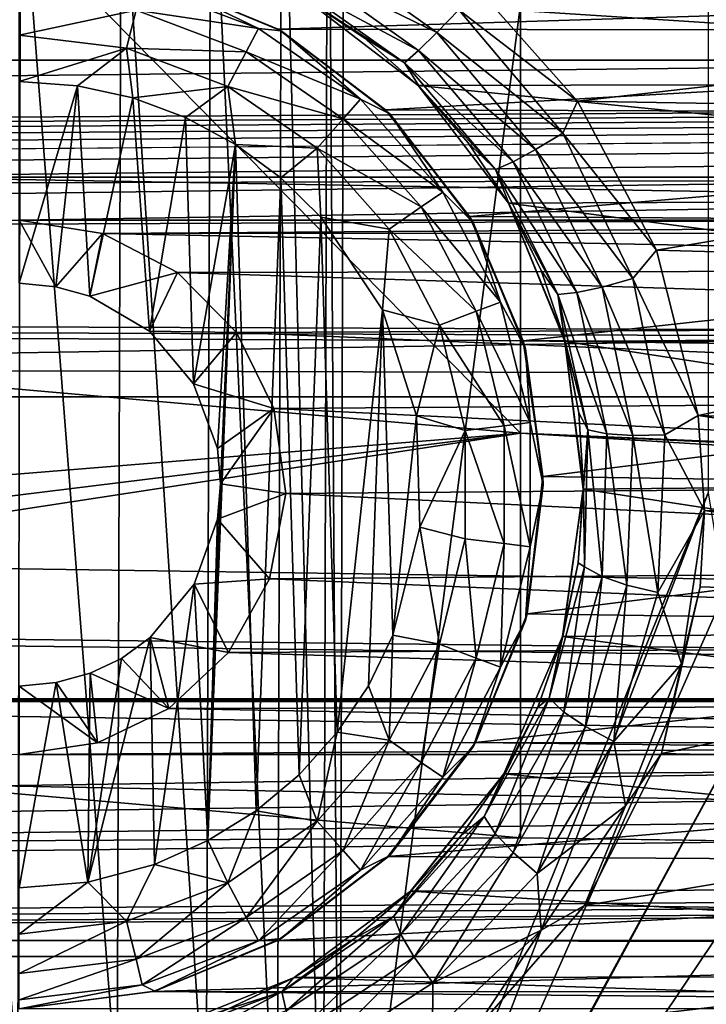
# Model space of a CAD drawing. Header units: metres. Extents: x -95 to 103, y -12 to 12.
# Tile 235 of 256: x -39.2 to -37.5, y -3.67 to -1.23. Entities that reach past the tile are written whole.
import ezdxf

# ---------------------------------------------------------------- set-up
doc = ezdxf.new("R2010")
doc.units = ezdxf.units.M
doc.layers.add('solid_P74500', color=7, linetype='CONTINUOUS')
doc.layers.add('solid_P74500_01', color=7, linetype='CONTINUOUS')

msp = doc.modelspace()

# ---------------------------------------------------------------- linework, layer by layer
at = {"layer": 'solid_P74500'}
for points in [[(-21.509121, -2.955877, 0.5), (-37.956421, 3.255723, 0.5), (-37.956421, 2.251903, 0.5)], [(-22.5, -1.545012, 0.5), (-22.5, 1.545012, 0.5), (-37.956421, 3.255723, 0.5)], [(-22.454512, -1.91126, 0.5), (-22.5, -1.545012, 0.5), (-37.956421, 3.255723, 0.5)], [(-22.322382, -2.252624, 0.5), (-22.454512, -1.91126, 0.5), (-37.956421, 3.255723, 0.5)], [(-22.111977, -2.551388, 0.5), (-22.322382, -2.252624, 0.5), (-37.956421, 3.255723, 0.5)], [(-21.835627, -2.790458, 0.5), (-22.111977, -2.551388, 0.5), (-37.956421, 3.255723, 0.5)], [(-21.509121, -2.955877, 0.5), (-21.835627, -2.790458, 0.5), (-37.956421, 3.255723, 0.5)], [(-37.491016, -2.4, -1.8), (-38.405056, -4.65, -1.8), (-37.491016, 2.4, -1.8)], [(-38.393276, 0, -1.8), (-37.491016, 2.4, -1.8), (-38.405056, -4.65, -1.8)], [(-37.956421, 2.251903, 0.5), (-42.043579, 1.894323, 0.5), (-37.956421, -2.251903, 0.5)], [(-21.509121, -2.955877, 0.5), (-37.956421, 2.251903, 0.5), (-37.956421, -2.251903, 0.5)], [(-42.043579, 1.894323, 0.5), (-42.043579, -1.894323, 0.5), (-37.956421, -2.251903, 0.5)], [(-94.018356, -1.947775, 12.347315), (89.300003, 0, 12.5), (-94.018356, 0, 12.5)], [(-38.433968, -0.252288, -1.8), (-38.393276, 0, -1.8), (-38.405056, -4.65, -1.8)], [(-38.548466, -0.475095, -1.8), (-38.433968, -0.252288, -1.8), (-38.445496, -4.400194, -1.8)], [(-38.433968, -0.252288, -1.8), (-38.405056, -4.65, -1.8), (-38.445496, -4.400194, -1.8)], [(-90.699997, -1.617044, 10.880484), (-13, -1.617046, 10.880494), (-13, -0.3, 10.995909)], [(-90.699997, -1.617044, 10.880484), (-13, -0.3, 10.995909), (-90.699997, -0.3, 10.995909)], [(-38.724804, -0.651567, -1.8), (-38.548466, -0.475095, -1.8), (-38.560226, -4.178985, -1.8)], [(-38.548466, -0.475095, -1.8), (-38.445496, -4.400194, -1.8), (-38.560226, -4.178985, -1.8)], [(-15, -0.5, -8.68562), (-85.675003, -1.327031, -8.597901), (-14.325, -1.326951, -8.597916)], [(-15, -0.5, -8.68562), (-85, -0.5, -8.68562), (-85.675003, -1.327031, -8.597901)], [(-38.94714, -0.765777, -1.8), (-38.724804, -0.651567, -1.8), (-38.736332, -4.004628, -1.8)], [(-38.724804, -0.651567, -1.8), (-38.560226, -4.178985, -1.8), (-38.736332, -4.004628, -1.8)], [(-8.2, -2.162539, 9.147798), (-90.699997, -2.162539, 9.147798), (-90.699997, -0.726812, 9.37156)], [(-8.2, -2.162539, 9.147798), (-90.699997, -0.726812, 9.37156), (-8.2, -0.726812, 9.37156)], [(-39.446598, -0.767877, -1.8), (-39.196846, -0.806697, -1.8), (-39.20311, -3.855084, -1.8)], [(-39.196846, -0.806697, -1.8), (-38.94714, -0.765777, -1.8), (-38.957005, -3.893337, -1.8)], [(-38.94714, -0.765777, -1.8), (-38.736332, -4.004628, -1.8), (-38.957005, -3.893337, -1.8)], [(-39.196846, -0.806697, -1.8), (-38.957005, -3.893337, -1.8), (-39.20311, -3.855084, -1.8)], [(-38.472359, -1.037762, -12.412974), (-38.163731, -1.258632, -12.392963), (-38.504219, -1.092901, -12.352194)], [(-38.472359, -1.037762, -12.412974), (-38.109192, -1.202083, -12.432596), (-38.163731, -1.258632, -12.392963)], [(-38.504219, -1.092901, -12.352194), (-38.209248, -1.303278, -12.332264), (-38.528614, -1.132334, -12.267335)], [(-38.163731, -1.258632, -12.392963), (-38.209248, -1.303278, -12.332264), (-38.504219, -1.092901, -12.352194)], [(-38.909897, -1.203009, -12.912048), (-38.894333, -1.139861, -12.814588), (-38.60643, -1.249048, -12.814588)], [(-38.60643, -1.249048, -12.814588), (-38.894333, -1.139861, -12.814588), (-38.863537, -1.124296, -12.7)], [(-38.863537, -1.124296, -12.7), (-38.864166, -1.124405, -9.83594), (-38.557011, -1.250405, -9.820717)], [(-34.541023, -1.125822, -9.835777), (-38.557011, -1.250405, -9.820717), (-38.864166, -1.124405, -9.83594)], [(-38.863537, -1.124296, -12.7), (-38.557011, -1.250405, -9.820717), (-38.549999, -1.254167, -12.7)], [(-38.60643, -1.249048, -12.814588), (-38.863537, -1.124296, -12.7), (-38.549999, -1.254167, -12.7)], [(-34.541023, -1.125822, -9.835777), (-34.852089, -1.25561, -9.820053), (-38.557011, -1.250405, -9.820717)], [(-38.528614, -1.132334, -12.267335), (-38.244205, -1.33405, -12.247517), (-38.496391, -1.169656, -12.166054)], [(-38.209248, -1.303278, -12.332264), (-38.244205, -1.33405, -12.247517), (-38.528614, -1.132334, -12.267335)], [(-38.109192, -1.202083, -12.432596), (-38.085049, -1.123883, -12.449373), (-37.814667, -1.429255, -12.41802)], [(-35.339699, -1.146616, -12.4473), (-37.814667, -1.429255, -12.41802), (-38.085049, -1.123883, -12.449373)], [(-35.339699, -1.146616, -12.4473), (-35.610275, -1.466333, -12.413697), (-37.814667, -1.429255, -12.41802)], [(-38.909897, -1.203009, -12.912048), (-39.200001, -1.265195, -12.977164), (-39.200001, -1.167785, -12.912048)], [(-35.182716, -1.38336, -11.416493), (-34.89571, -1.165409, -11.440796), (-38.498341, -1.168839, -11.440447)], [(-35.182716, -1.38336, -11.416493), (-38.498341, -1.168839, -11.440447), (-38.210136, -1.390416, -11.415636)], [(-38.344067, -1.272129, -12.156167), (-38.210136, -1.390416, -11.415636), (-38.498341, -1.168839, -11.440447)], [(-38.344067, -1.272129, -12.156167), (-38.498341, -1.168839, -11.440447), (-38.496391, -1.169656, -12.166054)], [(-38.244205, -1.33405, -12.247517), (-38.344067, -1.272129, -12.156167), (-38.496391, -1.169656, -12.166054)], [(-38.909897, -1.203009, -12.912048), (-38.933208, -1.297589, -12.977164), (-39.200001, -1.265195, -12.977164)], [(-38.636654, -1.306637, -12.912048), (-38.933208, -1.297589, -12.977164), (-38.909897, -1.203009, -12.912048)], [(-38.636654, -1.306637, -12.912048), (-38.909897, -1.203009, -12.912048), (-38.60643, -1.249048, -12.814588)], [(-38.163731, -1.258632, -12.392963), (-38.109192, -1.202083, -12.432596), (-37.851467, -1.508585, -12.398896)], [(-37.851467, -1.508585, -12.398896), (-38.109192, -1.202083, -12.432596), (-37.814667, -1.429255, -12.41802)], [(-39.200001, -1.265195, -12.977164), (-38.933208, -1.297589, -12.977164), (-39.200001, -1.38, -13)], [(-38.636654, -1.306637, -12.912048), (-38.60643, -1.249048, -12.814588), (-38.353024, -1.423962, -12.814588)], [(-38.353024, -1.423962, -12.814588), (-38.60643, -1.249048, -12.814588), (-38.549999, -1.254167, -12.7)], [(-34.852089, -1.25561, -9.820053), (-38.291302, -1.450814, -9.793117), (-38.557011, -1.250405, -9.820717)], [(-38.549999, -1.254167, -12.7), (-38.557011, -1.250405, -9.820717), (-38.291302, -1.450814, -9.793117)], [(-38.549999, -1.254167, -12.7), (-38.291302, -1.450814, -9.793117), (-38.280762, -1.460761, -12.7)], [(-38.353024, -1.423962, -12.814588), (-38.549999, -1.254167, -12.7), (-38.280762, -1.460761, -12.7)], [(-34.852089, -1.25561, -9.820053), (-35.120079, -1.462097, -9.791439), (-38.291302, -1.450814, -9.793117)], [(-38.163731, -1.258632, -12.392963), (-37.918839, -1.549119, -12.359377), (-38.209248, -1.303278, -12.332264)], [(-38.163731, -1.258632, -12.392963), (-37.851467, -1.508585, -12.398896), (-37.918839, -1.549119, -12.359377)], [(-38.206497, -1.393618, -12.142336), (-38.210136, -1.390416, -11.415636), (-38.344067, -1.272129, -12.156167)], [(-38.244205, -1.33405, -12.247517), (-38.206497, -1.393618, -12.142336), (-38.344067, -1.272129, -12.156167)], [(-38.933208, -1.297589, -12.977164), (-39.054955, -1.39136, -13), (-39.200001, -1.38, -13)], [(-38.933208, -1.297589, -12.977164), (-38.917507, -1.420984, -13), (-39.054955, -1.39136, -13)], [(-38.933208, -1.297589, -12.977164), (-38.681923, -1.392889, -12.977164), (-38.917507, -1.420984, -13)], [(-38.636654, -1.306637, -12.912048), (-38.681923, -1.392889, -12.977164), (-38.933208, -1.297589, -12.977164)], [(-38.396152, -1.472644, -12.912048), (-38.681923, -1.392889, -12.977164), (-38.636654, -1.306637, -12.912048)], [(-38.396152, -1.472644, -12.912048), (-38.636654, -1.306637, -12.912048), (-38.353024, -1.423962, -12.814588)], [(-38.209248, -1.303278, -12.332264), (-37.975002, -1.579649, -12.298852), (-38.244205, -1.33405, -12.247517)], [(-37.918839, -1.549119, -12.359377), (-37.975002, -1.579649, -12.298852), (-38.209248, -1.303278, -12.332264)], [(-84.199997, -1.723817, -8.527512), (-14.325, -1.326951, -8.597916), (-85.675003, -1.327031, -8.597901)], [(-84.199997, -1.723817, -8.527512), (-79.199997, -1.723817, -8.527512), (-14.325, -1.326951, -8.597916)], [(-79.199997, -1.723817, -8.527512), (-74.199997, -1.723817, -8.527512), (-14.325, -1.326951, -8.597916)], [(-74.199997, -1.723817, -8.527512), (-69.199997, -1.723817, -8.527512), (-14.325, -1.326951, -8.597916)], [(-69.199997, -1.723817, -8.527512), (-64.199997, -1.723817, -8.527512), (-14.325, -1.326951, -8.597916)], [(-64.199997, -1.723817, -8.527512), (-59.200001, -1.723817, -8.527512), (-14.325, -1.326951, -8.597916)], [(-59.200001, -1.723817, -8.527512), (-54.200001, -1.723817, -8.527512), (-14.325, -1.326951, -8.597916)], [(-54.200001, -1.723817, -8.527512), (-49.200001, -1.723817, -8.527512), (-14.325, -1.326951, -8.597916)], [(-49.200001, -1.723817, -8.527512), (-44.200001, -1.723817, -8.527512), (-14.325, -1.326951, -8.597916)], [(-44.200001, -1.723817, -8.527512), (-39.200001, -1.723817, -8.527512), (-14.325, -1.326951, -8.597916)], [(-39.200001, -1.723817, -8.527512), (-34.200001, -1.723817, -8.527512), (-14.325, -1.326951, -8.597916)], [(-38.244205, -1.33405, -12.247517), (-38.018059, -1.598545, -12.214349), (-38.206497, -1.393618, -12.142336)], [(-37.975002, -1.579649, -12.298852), (-38.018059, -1.598545, -12.214349), (-38.244205, -1.33405, -12.247517)], [(-39.200001, -1.38, -13), (-39.054955, -1.39136, -13), (-39.200001, -1.88, -13)], [(-39.054955, -1.39136, -13), (-39.108688, -1.889473, -13), (-39.200001, -1.88, -13)], [(-39.054955, -1.39136, -13), (-39.024685, -1.912145, -13), (-39.108688, -1.889473, -13)], [(-39.054955, -1.39136, -13), (-38.917507, -1.420984, -13), (-39.024685, -1.912145, -13)], [(-35.406647, -1.6701, -11.378082), (-35.182716, -1.38336, -11.416493), (-38.210136, -1.390416, -11.415636)], [(-35.406647, -1.6701, -11.378082), (-38.210136, -1.390416, -11.415636), (-37.986534, -1.68181, -11.376358)], [(-38.086052, -1.531992, -12.124983), (-37.986534, -1.68181, -11.376358), (-38.210136, -1.390416, -11.415636)], [(-38.086052, -1.531992, -12.124983), (-38.210136, -1.390416, -11.415636), (-38.206497, -1.393618, -12.142336)], [(-38.681923, -1.392889, -12.977164), (-38.787128, -1.469263, -13), (-38.917507, -1.420984, -13)], [(-38.681923, -1.392889, -12.977164), (-38.663013, -1.536785, -13), (-38.787128, -1.469263, -13)], [(-38.681923, -1.392889, -12.977164), (-38.460747, -1.545556, -12.977164), (-38.663013, -1.536785, -13)], [(-38.396152, -1.472644, -12.912048), (-38.460747, -1.545556, -12.977164), (-38.681923, -1.392889, -12.977164)], [(-38.018059, -1.598545, -12.214349), (-38.086052, -1.531992, -12.124983), (-38.206497, -1.393618, -12.142336)], [(-38.917507, -1.420984, -13), (-38.876675, -1.999008, -13), (-39.024685, -1.912145, -13)], [(-38.917507, -1.420984, -13), (-38.787128, -1.469263, -13), (-38.876675, -1.999008, -13)], [(-38.396152, -1.472644, -12.912048), (-38.353024, -1.423962, -12.814588), (-38.148842, -1.654437, -12.814588)], [(-38.148842, -1.654437, -12.814588), (-38.353024, -1.423962, -12.814588), (-38.280762, -1.460761, -12.7)], [(-37.851467, -1.508585, -12.398896), (-37.814667, -1.429255, -12.41802), (-37.619183, -1.798082, -12.37)], [(-35.610275, -1.466333, -12.413697), (-37.619183, -1.798082, -12.37), (-37.814667, -1.429255, -12.41802)], [(-35.120079, -1.462097, -9.791439), (-38.083183, -1.714678, -9.750379), (-38.291302, -1.450814, -9.793117)], [(-38.280762, -1.460761, -12.7), (-38.291302, -1.450814, -9.793117), (-38.083183, -1.714678, -9.750379)], [(-38.280762, -1.460761, -12.7), (-38.083183, -1.714678, -9.750379), (-38.074165, -1.73, -12.7)], [(-38.148842, -1.654437, -12.814588), (-38.280762, -1.460761, -12.7), (-38.074165, -1.73, -12.7)], [(-35.120079, -1.462097, -9.791439), (-35.328274, -1.734278, -9.746911), (-38.083183, -1.714678, -9.750379)], [(-38.787128, -1.469263, -13), (-38.767342, -2.12986, -13), (-38.876675, -1.999008, -13)], [(-38.787128, -1.469263, -13), (-38.663013, -1.536785, -13), (-38.767342, -2.12986, -13)], [(-38.202366, -1.691383, -12.912048), (-38.460747, -1.545556, -12.977164), (-38.396152, -1.472644, -12.912048)], [(-38.202366, -1.691383, -12.912048), (-38.396152, -1.472644, -12.912048), (-38.148842, -1.654437, -12.814588)], [(-35.610275, -1.466333, -12.413697), (-35.799236, -1.848754, -12.362529), (-37.619183, -1.798082, -12.37)], [(-37.918839, -1.549119, -12.359377), (-37.851467, -1.508585, -12.398896), (-37.677948, -1.868371, -12.348542)], [(-37.677948, -1.868371, -12.348542), (-37.851467, -1.508585, -12.398896), (-37.619183, -1.798082, -12.37)], [(-38.663013, -1.536785, -13), (-38.708229, -2.290595, -13), (-38.767342, -2.12986, -13)], [(-38.663013, -1.536785, -13), (-38.731503, -3.262584, -13), (-38.700718, -2.377952, -13)], [(-38.663013, -1.536785, -13), (-38.611973, -3.188541, -13), (-38.731503, -3.262584, -13)], [(-38.663013, -1.536785, -13), (-38.700718, -2.377952, -13), (-38.708229, -2.290595, -13)], [(-38.663013, -1.536785, -13), (-38.550758, -1.619436, -13), (-38.611973, -3.188541, -13)], [(-38.460747, -1.545556, -12.977164), (-38.550758, -1.619436, -13), (-38.663013, -1.536785, -13)], [(-37.984852, -1.684718, -12.102948), (-37.986534, -1.68181, -11.376358), (-38.086052, -1.531992, -12.124983)], [(-38.018059, -1.598545, -12.214349), (-37.984852, -1.684718, -12.102948), (-38.086052, -1.531992, -12.124983)], [(-38.460747, -1.545556, -12.977164), (-38.451893, -1.71681, -13), (-38.550758, -1.619436, -13)], [(-38.460747, -1.545556, -12.977164), (-38.282532, -1.746719, -12.977164), (-38.451893, -1.71681, -13)], [(-38.202366, -1.691383, -12.912048), (-38.282532, -1.746719, -12.977164), (-38.460747, -1.545556, -12.977164)], [(-37.918839, -1.549119, -12.359377), (-37.75362, -1.890035, -12.309217), (-37.975002, -1.579649, -12.298852)], [(-37.918839, -1.549119, -12.359377), (-37.677948, -1.868371, -12.348542), (-37.75362, -1.890035, -12.309217)], [(-37.975002, -1.579649, -12.298852), (-37.816315, -1.903859, -12.248991), (-38.018059, -1.598545, -12.214349)], [(-37.75362, -1.890035, -12.309217), (-37.816315, -1.903859, -12.248991), (-37.975002, -1.579649, -12.298852)], [(-38.018059, -1.598545, -12.214349), (-37.863823, -1.908603, -12.164905), (-37.984852, -1.684718, -12.102948)], [(-37.816315, -1.903859, -12.248991), (-37.863823, -1.908603, -12.164905), (-38.018059, -1.598545, -12.214349)], [(-90.699997, -1.617044, 10.880484), (-90.699997, -2.910733, 10.607904), (-13, -1.617046, 10.880494)], [(-90.699997, -2.910733, 10.607904), (-13, -2.910733, 10.607904), (-13, -1.617046, 10.880494)], [(-38.550758, -1.619436, -13), (-38.505363, -3.099296, -13), (-38.611973, -3.188541, -13)], [(-38.550758, -1.619436, -13), (-38.451893, -1.71681, -13), (-38.505363, -3.099296, -13)], [(-38.202366, -1.691383, -12.912048), (-38.148842, -1.654437, -12.814588), (-38.005745, -1.92708, -12.814588)], [(-38.005745, -1.92708, -12.814588), (-38.148842, -1.654437, -12.814588), (-38.074165, -1.73, -12.7)], [(-35.548954, -2.005872, -11.323713), (-35.406647, -1.6701, -11.378082), (-37.986534, -1.68181, -11.376358)], [(-35.548954, -2.005872, -11.323713), (-37.986534, -1.68181, -11.376358), (-37.846165, -2.025086, -11.320292)], [(-37.846676, -2.021512, -12.043838), (-37.846165, -2.025086, -11.320292), (-37.986534, -1.68181, -11.376358)], [(-37.904758, -1.848638, -12.075824), (-37.986534, -1.68181, -11.376358), (-37.984852, -1.684718, -12.102948)], [(-37.846676, -2.021512, -12.043838), (-37.986534, -1.68181, -11.376358), (-37.904758, -1.848638, -12.075824)], [(-37.863823, -1.908603, -12.164905), (-37.904758, -1.848638, -12.075824), (-37.984852, -1.684718, -12.102948)], [(-38.066559, -1.950143, -12.912048), (-38.282532, -1.746719, -12.977164), (-38.202366, -1.691383, -12.912048)], [(-38.066559, -1.950143, -12.912048), (-38.202366, -1.691383, -12.912048), (-38.005745, -1.92708, -12.814588)], [(-39.200001, -1.723817, -8.527512), (-38.992798, -1.757161, -8.520703), (-34.200001, -1.723817, -8.527512)], [(-39.108688, -1.889473, -13), (-38.992798, -1.757161, -8.520703), (-39.200001, -1.723817, -8.527512)], [(-39.200001, -1.88, -13), (-39.108688, -1.889473, -13), (-39.200001, -1.723817, -8.527512)], [(-38.992798, -1.757161, -8.520703), (-34.403358, -1.756095, -8.520923), (-34.200001, -1.723817, -8.527512)], [(-38.451893, -1.71681, -13), (-38.411118, -2.99403, -13), (-38.505363, -3.099296, -13)], [(-38.451893, -1.71681, -13), (-38.298901, -1.946654, -13), (-38.411118, -2.99403, -13)], [(-38.282532, -1.746719, -12.977164), (-38.298901, -1.946654, -13), (-38.451893, -1.71681, -13)], [(-35.328274, -1.734278, -9.746911), (-37.949829, -2.023391, -9.691021), (-38.083183, -1.714678, -9.750379)], [(-38.074165, -1.73, -12.7), (-38.083183, -1.714678, -9.750379), (-37.949829, -2.023391, -9.691021)], [(-38.074165, -1.73, -12.7), (-37.949829, -2.023391, -9.691021), (-37.944298, -2.043535, -12.7)], [(-38.005745, -1.92708, -12.814588), (-38.074165, -1.73, -12.7), (-37.944298, -2.043535, -12.7)], [(-39.108688, -1.889473, -13), (-39.024685, -1.912145, -13), (-38.992798, -1.757161, -8.520703)], [(-39.024685, -1.912145, -13), (-38.807369, -1.853611, -8.500242), (-38.992798, -1.757161, -8.520703)], [(-38.992798, -1.757161, -8.520703), (-34.582504, -1.845929, -8.501914), (-34.403358, -1.756095, -8.520923)], [(-38.992798, -1.757161, -8.520703), (-38.807369, -1.853611, -8.500242), (-34.582504, -1.845929, -8.501914)], [(-38.282532, -1.746719, -12.977164), (-38.157639, -1.984685, -12.977164), (-38.298901, -1.946654, -13)], [(-38.066559, -1.950143, -12.912048), (-38.157639, -1.984685, -12.977164), (-38.282532, -1.746719, -12.977164)], [(-35.328274, -1.734278, -9.746911), (-35.458294, -2.055073, -9.684352), (-37.949829, -2.023391, -9.691021)], [(-17, -2.917726, 11.123708), (-90.699997, -2.917726, 11.123708), (-92.5, -1.797398, 11.358476)], [(-37.677948, -1.868371, -12.348542), (-37.619183, -1.798082, -12.37), (-37.515591, -2.208822, -12.303296)], [(-35.799236, -1.848754, -12.362529), (-37.515591, -2.208822, -12.303296), (-37.619183, -1.798082, -12.37)], [(-39.024685, -1.912145, -13), (-38.876675, -1.999008, -13), (-38.807369, -1.853611, -8.500242)], [(-38.876675, -1.999008, -13), (-38.660755, -2.0028, -8.466332), (-38.807369, -1.853611, -8.500242)], [(-38.807369, -1.853611, -8.500242), (-34.726402, -1.985125, -8.470494), (-34.582504, -1.845929, -8.501914)], [(-38.807369, -1.853611, -8.500242), (-38.660755, -2.0028, -8.466332), (-34.726402, -1.985125, -8.470494)], [(-37.863823, -1.908603, -12.164905), (-37.846676, -2.021512, -12.043838), (-37.904758, -1.848638, -12.075824)], [(-35.799236, -1.848754, -12.362529), (-35.890751, -2.265586, -12.292971), (-37.515591, -2.208822, -12.303296)], [(-37.75362, -1.890035, -12.309217), (-37.677948, -1.868371, -12.348542), (-37.598652, -2.25656, -12.280843)], [(-37.598652, -2.25656, -12.280843), (-37.677948, -1.868371, -12.348542), (-37.515591, -2.208822, -12.303296)], [(-42.825382, -2.648475, 2), (-37.956421, -2.251903, 2), (-42.043579, -1.894323, 2)], [(-37.956421, -2.251903, 2), (-37.956421, -2.251903, 0.5), (-42.043579, -1.894323, 0.5)], [(-37.956421, -2.251903, 2), (-42.043579, -1.894323, 0.5), (-42.043579, -1.894323, 2)], [(-37.816315, -1.903859, -12.248991), (-37.741932, -2.2541, -12.181941), (-37.863823, -1.908603, -12.164905)], [(-37.75362, -1.890035, -12.309217), (-37.677483, -2.258013, -12.241775), (-37.816315, -1.903859, -12.248991)], [(-37.677483, -2.258013, -12.241775), (-37.741932, -2.2541, -12.181941), (-37.816315, -1.903859, -12.248991)], [(-37.75362, -1.890035, -12.309217), (-37.598652, -2.25656, -12.280843), (-37.677483, -2.258013, -12.241775)], [(-38.066559, -1.950143, -12.912048), (-38.005745, -1.92708, -12.814588), (-37.93206, -2.226044, -12.814588)], [(-37.93206, -2.226044, -12.814588), (-38.005745, -1.92708, -12.814588), (-37.944298, -2.043535, -12.7)], [(-37.863823, -1.908603, -12.164905), (-37.789577, -2.244018, -12.098402), (-37.846676, -2.021512, -12.043838)], [(-37.741932, -2.2541, -12.181941), (-37.789577, -2.244018, -12.098402), (-37.863823, -1.908603, -12.164905)], [(-38.298901, -1.946654, -13), (-38.333118, -2.878491, -13), (-38.411118, -2.99403, -13)], [(-38.298901, -1.946654, -13), (-38.272678, -2.75358, -13), (-38.333118, -2.878491, -13)], [(-38.298901, -1.946654, -13), (-38.214642, -2.209673, -13), (-38.272678, -2.75358, -13)], [(-38.157639, -1.984685, -12.977164), (-38.214642, -2.209673, -13), (-38.298901, -1.946654, -13)], [(-37.996624, -2.233884, -12.912048), (-38.157639, -1.984685, -12.977164), (-38.066559, -1.950143, -12.912048)], [(-37.996624, -2.233884, -12.912048), (-38.066559, -1.950143, -12.912048), (-37.93206, -2.226044, -12.814588)], [(-38.876675, -1.999008, -13), (-38.767342, -2.12986, -13), (-38.660755, -2.0028, -8.466332)], [(-38.660755, -2.0028, -8.466332), (-34.822987, -2.164172, -8.426527), (-34.726402, -1.985125, -8.470494)], [(-38.157639, -1.984685, -12.977164), (-38.093323, -2.245625, -12.977164), (-38.214642, -2.209673, -13)], [(-37.996624, -2.233884, -12.912048), (-38.093323, -2.245625, -12.977164), (-38.157639, -1.984685, -12.977164)], [(-38.767342, -2.12986, -13), (-38.568012, -2.190957, -8.419602), (-38.660755, -2.0028, -8.466332)], [(-38.660755, -2.0028, -8.466332), (-38.568012, -2.190957, -8.419602), (-34.822987, -2.164172, -8.426527)], [(-35.458294, -2.055073, -9.684352), (-37.901043, -2.360147, -9.614557), (-37.949829, -2.023391, -9.691021)], [(-37.944298, -2.043535, -12.7), (-37.949829, -2.023391, -9.691021), (-37.901043, -2.360147, -9.614557)], [(-37.811359, -2.202023, -12.006561), (-37.846165, -2.025086, -11.320292), (-37.846676, -2.021512, -12.043838)], [(-37.789577, -2.244018, -12.098402), (-37.811359, -2.202023, -12.006561), (-37.846676, -2.021512, -12.043838)], [(-35.599232, -2.369275, -11.25329), (-35.548954, -2.005872, -11.323713), (-37.846165, -2.025086, -11.320292)], [(-35.599232, -2.369275, -11.25329), (-37.846165, -2.025086, -11.320292), (-37.800606, -2.391351, -11.248619)], [(-37.800018, -2.387494, -11.96336), (-37.800606, -2.391351, -11.248619), (-37.846165, -2.025086, -11.320292)], [(-37.800018, -2.387494, -11.96336), (-37.846165, -2.025086, -11.320292), (-37.811359, -2.202023, -12.006561)], [(-37.944298, -2.043535, -12.7), (-37.901043, -2.360147, -9.614557), (-37.900002, -2.38, -12.7)], [(-37.93206, -2.226044, -12.814588), (-37.944298, -2.043535, -12.7), (-37.900002, -2.38, -12.7)], [(-35.458294, -2.055073, -9.684352), (-35.499374, -2.396642, -9.605525), (-37.901043, -2.360147, -9.614557)], [(-38.767342, -2.12986, -13), (-38.708229, -2.290595, -13), (-38.568012, -2.190957, -8.419602)], [(-16.67, -3.55, 8.703878), (-90.699997, -3.55, 8.703878), (-90.699997, -2.162539, 9.147798)], [(-16.67, -3.301332, 8.801205), (-16.67, -3.55, 8.703878), (-90.699997, -2.162539, 9.147798)], [(-16.67, -3.301332, 8.801205), (-90.699997, -2.162539, 9.147798), (-16.67, -3.05, 8.891428)], [(-14.67, -3.05, 8.891428), (-16.67, -3.05, 8.891428), (-90.699997, -2.162539, 9.147798)], [(-8.2, -2.162539, 9.147798), (-14.67, -3.05, 8.891428), (-90.699997, -2.162539, 9.147798)], [(-38.568012, -2.190957, -8.419602), (-34.861526, -2.371784, -8.370462), (-34.822987, -2.164172, -8.426527)], [(-38.708229, -2.290595, -13), (-38.700718, -2.377952, -13), (-38.568012, -2.190957, -8.419602)], [(-38.700718, -2.377952, -13), (-38.538437, -2.402006, -8.36184), (-38.568012, -2.190957, -8.419602)], [(-38.568012, -2.190957, -8.419602), (-38.538437, -2.402006, -8.36184), (-34.861526, -2.371784, -8.370462)], [(-38.214642, -2.209673, -13), (-38.205719, -2.485715, -13), (-38.272678, -2.75358, -13)], [(-38.093323, -2.245625, -12.977164), (-38.205719, -2.485715, -13), (-38.214642, -2.209673, -13)], [(-37.789577, -2.244018, -12.098402), (-37.800018, -2.387494, -11.96336), (-37.811359, -2.202023, -12.006561)], [(-37.598652, -2.25656, -12.280843), (-37.515591, -2.208822, -12.303296), (-37.50016, -2.444274, -12.258692)], [(-35.899746, -2.4446, -12.258627), (-37.50016, -2.444274, -12.258692), (-37.515591, -2.208822, -12.303296)], [(-35.890751, -2.265586, -12.292971), (-35.899746, -2.4446, -12.258627), (-37.515591, -2.208822, -12.303296)], [(-38.093323, -2.245625, -12.977164), (-38.093323, -2.514375, -12.977164), (-38.205719, -2.485715, -13)], [(-37.996624, -2.526116, -12.912048), (-38.093323, -2.245625, -12.977164), (-37.996624, -2.233884, -12.912048)], [(-37.996624, -2.526116, -12.912048), (-38.093323, -2.514375, -12.977164), (-38.093323, -2.245625, -12.977164)], [(-37.996624, -2.233884, -12.912048), (-37.93206, -2.226044, -12.814588), (-37.93206, -2.533956, -12.814588)], [(-37.996624, -2.526116, -12.912048), (-37.996624, -2.233884, -12.912048), (-37.93206, -2.533956, -12.814588)], [(-37.93206, -2.533956, -12.814588), (-37.93206, -2.226044, -12.814588), (-37.900002, -2.38, -12.7)], [(-37.789577, -2.244018, -12.098402), (-37.797722, -2.584071, -12.016756), (-37.800018, -2.387494, -11.96336)], [(-37.754154, -2.607856, -12.099747), (-37.797722, -2.584071, -12.016756), (-37.789577, -2.244018, -12.098402)], [(-37.741932, -2.2541, -12.181941), (-37.754154, -2.607856, -12.099747), (-37.789577, -2.244018, -12.098402)], [(-42.825382, -2.648475, 2), (-42.494602, -2.812241, 2), (-37.956421, -2.251903, 2)], [(-42.494602, -2.812241, 2), (-42.130733, -2.890517, 2), (-37.956421, -2.251903, 2)], [(-37.956421, -2.251903, 2), (-42.130733, -2.890517, 2), (-37.956421, -3.255723, 2)], [(-37.956421, -2.251903, 0.5), (-37.956421, -3.255723, 0.5), (-16.67, -3.55, 0.5)], [(-21.149256, -3.037568, 0.5), (-37.956421, -2.251903, 0.5), (-16.67, -3.55, 0.5)], [(-37.956421, -2.251903, 2), (-37.956421, -3.255723, 0.5), (-37.956421, -2.251903, 0.5)], [(-37.956421, -2.251903, 2), (-37.956421, -3.255723, 2), (-37.956421, -3.255723, 0.5)], [(-21.509121, -2.955877, 0.5), (-37.956421, -2.251903, 0.5), (-21.149256, -3.037568, 0.5)], [(-37.692699, -2.628837, -12.159188), (-37.754154, -2.607856, -12.099747), (-37.741932, -2.2541, -12.181941)], [(-37.677483, -2.258013, -12.241775), (-37.692699, -2.628837, -12.159188), (-37.741932, -2.2541, -12.181941)], [(-37.677483, -2.258013, -12.241775), (-37.615917, -2.647318, -12.198), (-37.692699, -2.628837, -12.159188)], [(-37.677483, -2.258013, -12.241775), (-37.598652, -2.25656, -12.280843), (-37.615917, -2.647318, -12.198)], [(-37.615917, -2.647318, -12.198), (-37.598652, -2.25656, -12.280843), (-37.50016, -2.444274, -12.258692)], [(-35.499374, -2.396642, -9.605525), (-37.940205, -2.700332, -9.524611), (-37.901043, -2.360147, -9.614557)], [(-37.900002, -2.38, -12.7), (-37.901043, -2.360147, -9.614557), (-37.940205, -2.700332, -9.524611)], [(-38.731503, -3.262584, -13), (-38.707512, -2.46539, -13), (-38.700718, -2.377952, -13)], [(-38.700718, -2.377952, -13), (-38.707512, -2.46539, -13), (-38.538437, -2.402006, -8.36184)], [(-38.538437, -2.402006, -8.36184), (-34.832134, -2.582519, -8.307863), (-34.861526, -2.371784, -8.370462)], [(-37.900002, -2.38, -12.7), (-37.940205, -2.700332, -9.524611), (-37.944298, -2.716465, -12.7)], [(-37.93206, -2.533956, -12.814588), (-37.900002, -2.38, -12.7), (-37.944298, -2.716465, -12.7)], [(-35.553787, -2.735547, -11.169906), (-37.800606, -2.391351, -11.248619), (-37.851887, -2.756503, -11.164752)], [(-37.851372, -2.755769, -11.865956), (-37.851887, -2.756503, -11.164752), (-37.800606, -2.391351, -11.248619)], [(-37.851372, -2.755769, -11.865956), (-37.800606, -2.391351, -11.248619), (-37.813431, -2.573467, -11.916107)], [(-37.813431, -2.573467, -11.916107), (-37.800606, -2.391351, -11.248619), (-37.800018, -2.387494, -11.96336)], [(-37.797722, -2.584071, -12.016756), (-37.813431, -2.573467, -11.916107), (-37.800018, -2.387494, -11.96336)], [(-35.553787, -2.735547, -11.169906), (-35.599232, -2.369275, -11.25329), (-37.800606, -2.391351, -11.248619)], [(-38.707512, -2.46539, -13), (-38.578682, -2.613603, -8.298137), (-38.538437, -2.402006, -8.36184)], [(-38.538437, -2.402006, -8.36184), (-38.578682, -2.613603, -8.298137), (-34.832134, -2.582519, -8.307863)], [(-37.491016, -2.4, -1.8), (-38.445156, -4.898603, -1.8), (-38.405056, -4.65, -1.8)], [(-37.450775, -2.648572, -1.8), (-38.445156, -4.898603, -1.8), (-37.491016, -2.4, -1.8)], [(-35.499374, -2.396642, -9.605525), (-35.449978, -2.736265, -9.51435), (-37.940205, -2.700332, -9.524611)], [(89.300003, -2.500021, 12.247444), (89.300003, -2.45, 12.257548), (-94.018356, -3.847966, 11.892988)], [(-38.707512, -2.46539, -13), (-38.765335, -2.626765, -13), (-38.578682, -2.613603, -8.298137)], [(-38.731503, -3.262584, -13), (-38.765335, -2.626765, -13), (-38.707512, -2.46539, -13)], [(-37.557003, -2.824501, -12.176331), (-37.615917, -2.647318, -12.198), (-37.50016, -2.444274, -12.258692)], [(-37.557003, -2.824501, -12.176331), (-37.50016, -2.444274, -12.258692), (-37.511219, -2.63359, -12.219419)], [(-35.882362, -2.687148, -12.207753), (-37.511219, -2.63359, -12.219419), (-37.50016, -2.444274, -12.258692)], [(-35.899746, -2.4446, -12.258627), (-35.882362, -2.687148, -12.207753), (-37.50016, -2.444274, -12.258692)], [(-38.157639, -2.775315, -12.977164), (-38.272678, -2.75358, -13), (-38.205719, -2.485715, -13)], [(-38.093323, -2.514375, -12.977164), (-38.157639, -2.775315, -12.977164), (-38.205719, -2.485715, -13)], [(89.300003, -2.55, 12.237136), (89.300003, -2.500021, 12.247444), (-94.018356, -3.847966, 11.892988)], [(-38.066559, -2.809857, -12.912048), (-38.157639, -2.775315, -12.977164), (-38.093323, -2.514375, -12.977164)], [(-38.066559, -2.809857, -12.912048), (-38.093323, -2.514375, -12.977164), (-37.996624, -2.526116, -12.912048)], [(-38.066559, -2.809857, -12.912048), (-37.996624, -2.526116, -12.912048), (-38.005745, -2.832921, -12.814588)], [(-37.996624, -2.526116, -12.912048), (-37.93206, -2.533956, -12.814588), (-38.005745, -2.832921, -12.814588)], [(-38.005745, -2.832921, -12.814588), (-37.93206, -2.533956, -12.814588), (-37.944298, -2.716465, -12.7)], [(92.5, -2.55, 12.237136), (89.300003, -2.55, 12.237136), (-94.018356, -3.847966, 11.892988)], [(92.5, -4.414677, 11.694401), (92.5, -2.55, 12.237136), (-94.018356, -3.847966, 11.892988)], [(-38.578682, -2.613603, -8.298137), (-34.735504, -2.774547, -8.245719), (-34.832134, -2.582519, -8.307863)], [(-37.885483, -2.909206, -11.924639), (-37.851372, -2.755769, -11.865956), (-37.813431, -2.573467, -11.916107)], [(-37.797722, -2.584071, -12.016756), (-37.885483, -2.909206, -11.924639), (-37.813431, -2.573467, -11.916107)], [(-37.849274, -2.943991, -12.007279), (-37.885483, -2.909206, -11.924639), (-37.797722, -2.584071, -12.016756)], [(-37.754154, -2.607856, -12.099747), (-37.849274, -2.943991, -12.007279), (-37.797722, -2.584071, -12.016756)], [(-37.794865, -2.979841, -12.06647), (-37.849274, -2.943991, -12.007279), (-37.754154, -2.607856, -12.099747)], [(-37.692699, -2.628837, -12.159188), (-37.794865, -2.979841, -12.06647), (-37.754154, -2.607856, -12.099747)], [(-38.765335, -2.626765, -13), (-38.87468, -2.759121, -13), (-38.680794, -2.796605, -8.238264)], [(-38.864315, -3.321975, -13), (-38.87468, -2.759121, -13), (-38.765335, -2.626765, -13)], [(-38.731503, -3.262584, -13), (-38.864315, -3.321975, -13), (-38.765335, -2.626765, -13)], [(-38.765335, -2.626765, -13), (-38.680794, -2.796605, -8.238264), (-38.578682, -2.613603, -8.298137)], [(-38.578682, -2.613603, -8.298137), (-38.680794, -2.796605, -8.238264), (-34.735504, -2.774547, -8.245719)], [(-37.692699, -2.628837, -12.159188), (-37.724827, -3.016501, -12.105119), (-37.794865, -2.979841, -12.06647)], [(-37.692699, -2.628837, -12.159188), (-37.615917, -2.647318, -12.198), (-37.724827, -3.016501, -12.105119)], [(-35.882362, -2.687148, -12.207753), (-37.607014, -3.046415, -12.123092), (-37.511219, -2.63359, -12.219419)], [(-37.557003, -2.824501, -12.176331), (-37.511219, -2.63359, -12.219419), (-37.607014, -3.046415, -12.123092)], [(-37.450775, -2.648572, -1.8), (-37.336617, -2.868689, -1.8), (-38.445156, -4.898603, -1.8)], [(-37.557003, -2.824501, -12.176331), (-37.724827, -3.016501, -12.105119), (-37.615917, -2.647318, -12.198)], [(-35.449978, -2.736265, -9.51435), (-38.068119, -3.019568, -9.428267), (-37.940205, -2.700332, -9.524611)], [(-37.944298, -2.716465, -12.7), (-37.940205, -2.700332, -9.524611), (-38.068119, -3.019568, -9.428267)], [(-35.882362, -2.687148, -12.207753), (-35.776768, -3.089321, -12.112229), (-37.607014, -3.046415, -12.123092)], [(-37.944298, -2.716465, -12.7), (-38.068119, -3.019568, -9.428267), (-38.074165, -3.03, -12.7)], [(-38.005745, -2.832921, -12.814588), (-37.944298, -2.716465, -12.7), (-38.074165, -3.03, -12.7)], [(-38.282532, -3.013281, -12.977164), (-38.333118, -2.878491, -13), (-38.272678, -2.75358, -13)], [(-38.157639, -2.775315, -12.977164), (-38.282532, -3.013281, -12.977164), (-38.272678, -2.75358, -13)], [(-35.449978, -2.736265, -9.51435), (-35.312622, -3.052197, -9.417754), (-38.068119, -3.019568, -9.428267)], [(-35.412621, -3.07956, -11.079996), (-37.851887, -2.756503, -11.164752), (-37.997723, -3.097138, -11.075095)], [(-37.997578, -3.097061, -11.758938), (-37.997723, -3.097138, -11.075095), (-37.851887, -2.756503, -11.164752)], [(-37.997578, -3.097061, -11.758938), (-37.851887, -2.756503, -11.164752), (-37.913216, -2.93153, -11.812183)], [(-37.913216, -2.93153, -11.812183), (-37.851887, -2.756503, -11.164752), (-37.851372, -2.755769, -11.865956)], [(-37.885483, -2.909206, -11.924639), (-37.913216, -2.93153, -11.812183), (-37.851372, -2.755769, -11.865956)], [(-35.412621, -3.07956, -11.079996), (-35.553787, -2.735547, -11.169906), (-37.851887, -2.756503, -11.164752)], [(-39.029671, -3.365383, -13), (-38.946198, -2.810744, -13), (-38.87468, -2.759121, -13)], [(-38.864315, -3.321975, -13), (-39.029671, -3.365383, -13), (-38.87468, -2.759121, -13)], [(-38.87468, -2.759121, -13), (-38.946198, -2.810744, -13), (-38.828304, -2.935004, -8.189979)], [(-38.87468, -2.759121, -13), (-38.828304, -2.935004, -8.189979), (-38.680794, -2.796605, -8.238264)], [(-38.680794, -2.796605, -8.238264), (-34.58625, -2.924519, -8.193728), (-34.735504, -2.774547, -8.245719)], [(-38.202366, -3.068617, -12.912048), (-38.282532, -3.013281, -12.977164), (-38.157639, -2.775315, -12.977164)], [(-38.202366, -3.068617, -12.912048), (-38.157639, -2.775315, -12.977164), (-38.066559, -2.809857, -12.912048)], [(-38.680794, -2.796605, -8.238264), (-38.828304, -2.935004, -8.189979), (-34.58625, -2.924519, -8.193728)], [(-39.029671, -3.365383, -13), (-39.023689, -2.847516, -13), (-38.946198, -2.810744, -13)], [(-38.946198, -2.810744, -13), (-39.023689, -2.847516, -13), (-38.828304, -2.935004, -8.189979)], [(-38.202366, -3.068617, -12.912048), (-38.066559, -2.809857, -12.912048), (-38.148842, -3.105563, -12.814588)], [(-38.066559, -2.809857, -12.912048), (-38.005745, -2.832921, -12.814588), (-38.148842, -3.105563, -12.814588)], [(-37.557003, -2.824501, -12.176331), (-37.695648, -3.176524, -12.087856), (-37.724827, -3.016501, -12.105119)], [(-37.557003, -2.824501, -12.176331), (-37.607014, -3.046415, -12.123092), (-37.695648, -3.176524, -12.087856)], [(-39.023689, -2.847516, -13), (-39.108173, -2.870482, -13), (-39.005268, -3.020148, -8.158965)], [(-39.029671, -3.365383, -13), (-39.108173, -2.870482, -13), (-39.023689, -2.847516, -13)], [(-39.023689, -2.847516, -13), (-39.005268, -3.020148, -8.158965), (-38.828304, -2.935004, -8.189979)], [(-38.148842, -3.105563, -12.814588), (-38.005745, -2.832921, -12.814588), (-38.074165, -3.03, -12.7)], [(-39.108173, -2.870482, -13), (-39.200001, -2.88, -13), (-39.005268, -3.020148, -8.158965)], [(-39.200001, -3.38, -13), (-39.200001, -2.88, -13), (-39.108173, -2.870482, -13)], [(-39.029671, -3.365383, -13), (-39.200001, -3.38, -13), (-39.108173, -2.870482, -13)], [(-39.200001, -2.88, -13), (-39.200001, -3.049433, -8.148065), (-39.005268, -3.020148, -8.158965)], [(-37.336617, -2.868689, -1.8), (-38.55798, -5.118156, -1.8), (-38.445156, -4.898603, -1.8)], [(-37.336617, -2.868689, -1.8), (-37.161377, -3.042183, -1.8), (-38.55798, -5.118156, -1.8)], [(-38.282532, -3.013281, -12.977164), (-38.411118, -2.99403, -13), (-38.333118, -2.878491, -13)], [(-37.956421, -3.255723, 0.5), (-42.130733, -2.890517, 0.5), (-88, -3.55, 0.5)], [(-42.130733, -2.890517, 2), (-42.130733, -2.890517, 0.5), (-37.956421, -3.255723, 0.5)], [(-42.130733, -2.890517, 2), (-37.956421, -3.255723, 0.5), (-37.956421, -3.255723, 2)], [(-90.699997, -2.917726, 11.123708), (-16.78986, -2.912514, 11.097918), (-16.580158, -2.910733, 11.071284)], [(-90.699997, -2.910733, 10.607904), (-16.580158, -2.910733, 11.071284), (-14.790274, -2.910733, 10.839775)], [(-90.699997, -2.910733, 11.071284), (-16.580158, -2.910733, 11.071284), (-90.699997, -2.910733, 11.022143)], [(-90.699997, -2.910733, 10.607904), (-90.699997, -2.910733, 11.022143), (-16.580158, -2.910733, 11.071284)], [(-90.699997, -2.917726, 11.123708), (-16.580158, -2.910733, 11.071284), (-90.699997, -2.910733, 11.071284)], [(-90.699997, -2.910733, 10.607904), (-14.790274, -2.910733, 10.839775), (-13, -2.910733, 10.607904)], [(-16.78986, -2.912514, 11.097918), (-90.699997, -2.917726, 11.123708), (-17, -2.917726, 11.123708)], [(-38.828304, -2.935004, -8.189979), (-34.402374, -3.017784, -8.15984), (-34.58625, -2.924519, -8.193728)], [(-37.885483, -2.909206, -11.924639), (-38.046169, -3.202642, -11.82919), (-37.913216, -2.93153, -11.812183)], [(-38.01907, -3.24487, -11.911857), (-38.046169, -3.202642, -11.82919), (-37.885483, -2.909206, -11.924639)], [(-37.849274, -2.943991, -12.007279), (-38.01907, -3.24487, -11.911857), (-37.885483, -2.909206, -11.924639)], [(-38.828304, -2.935004, -8.189979), (-39.005268, -3.020148, -8.158965), (-34.402374, -3.017784, -8.15984)], [(-38.046169, -3.202642, -11.82919), (-37.997578, -3.097061, -11.758938), (-37.913216, -2.93153, -11.812183)], [(-37.974545, -3.292425, -11.971065), (-38.01907, -3.24487, -11.911857), (-37.849274, -2.943991, -12.007279)], [(-37.794865, -2.979841, -12.06647), (-37.974545, -3.292425, -11.971065), (-37.849274, -2.943991, -12.007279)], [(-38.460747, -3.214443, -12.977164), (-38.505363, -3.099296, -13), (-38.411118, -2.99403, -13)], [(-38.282532, -3.013281, -12.977164), (-38.460747, -3.214443, -12.977164), (-38.411118, -2.99403, -13)], [(-37.794865, -2.979841, -12.06647), (-37.915028, -3.344452, -12.009725), (-37.974545, -3.292425, -11.971065)], [(-37.794865, -2.979841, -12.06647), (-37.724827, -3.016501, -12.105119), (-37.915028, -3.344452, -12.009725)], [(-39.200001, -3.049433, -8.148065), (-34.200001, -3.049433, -8.148065), (-34.402374, -3.017784, -8.15984)], [(-39.005268, -3.020148, -8.158965), (-39.200001, -3.049433, -8.148065), (-34.402374, -3.017784, -8.15984)], [(-38.396152, -3.287356, -12.912048), (-38.460747, -3.214443, -12.977164), (-38.282532, -3.013281, -12.977164)], [(-38.396152, -3.287356, -12.912048), (-38.282532, -3.013281, -12.977164), (-38.202366, -3.068617, -12.912048)], [(-35.312622, -3.052197, -9.417754), (-38.285477, -3.302219, -9.333025), (-38.068119, -3.019568, -9.428267)], [(-38.074165, -3.03, -12.7), (-38.068119, -3.019568, -9.428267), (-38.285477, -3.302219, -9.333025)], [(-37.695648, -3.176524, -12.087856), (-37.915028, -3.344452, -12.009725), (-37.724827, -3.016501, -12.105119)], [(-19.200001, -3.049433, -8.148065), (-85.675003, -3.841013, -7.806084), (-14.325, -3.840867, -7.806155)], [(-34.200001, -3.049433, -8.148065), (-85.675003, -3.841013, -7.806084), (-29.200001, -3.049433, -8.148065)], [(-24.200001, -3.049433, -8.148065), (-29.200001, -3.049433, -8.148065), (-85.675003, -3.841013, -7.806084)], [(-39.200001, -3.049433, -8.148065), (-85.675003, -3.841013, -7.806084), (-34.200001, -3.049433, -8.148065)], [(-24.200001, -3.049433, -8.148065), (-85.675003, -3.841013, -7.806084), (-19.200001, -3.049433, -8.148065)], [(-36.234058, -3.03888, -1.8), (-34.994942, -4.65, -1.8), (-38.731747, -5.292052, -1.8)], [(-36.452065, -3.150866, -1.8), (-36.234058, -3.03888, -1.8), (-38.731747, -5.292052, -1.8)], [(-37.161377, -3.042183, -1.8), (-36.941795, -3.152925, -1.8), (-38.55798, -5.118156, -1.8)], [(-38.074165, -3.03, -12.7), (-38.285477, -3.302219, -9.333025), (-38.280762, -3.299239, -12.7)], [(-38.148842, -3.105563, -12.814588), (-38.074165, -3.03, -12.7), (-38.280762, -3.299239, -12.7)], [(-35.776768, -3.089321, -12.112229), (-37.79776, -3.423377, -12.022083), (-37.607014, -3.046415, -12.123092)], [(-37.695648, -3.176524, -12.087856), (-37.607014, -3.046415, -12.123092), (-37.79776, -3.423377, -12.022083)], [(-38.396152, -3.287356, -12.912048), (-38.202366, -3.068617, -12.912048), (-38.353024, -3.336038, -12.814588)], [(-38.202366, -3.068617, -12.912048), (-38.148842, -3.105563, -12.814588), (-38.353024, -3.336038, -12.814588)], [(-35.312622, -3.052197, -9.417754), (-35.094948, -3.321639, -9.326131), (-38.285477, -3.302219, -9.333025)], [(-38.460747, -3.214443, -12.977164), (-38.611973, -3.188541, -13), (-38.505363, -3.099296, -13)], [(-35.181553, -3.377074, -10.99297), (-37.997723, -3.097138, -11.075095), (-38.229626, -3.387967, -10.989617)], [(-38.226395, -3.386027, -11.655825), (-38.229626, -3.387967, -10.989617), (-37.997723, -3.097138, -11.075095)], [(-38.226395, -3.386027, -11.655825), (-37.997723, -3.097138, -11.075095), (-38.102634, -3.249361, -11.70659)], [(-38.102634, -3.249361, -11.70659), (-37.997723, -3.097138, -11.075095), (-37.997578, -3.097061, -11.758938)], [(-38.046169, -3.202642, -11.82919), (-38.102634, -3.249361, -11.70659), (-37.997578, -3.097061, -11.758938)], [(-35.181553, -3.377074, -10.99297), (-35.412621, -3.07956, -11.079996), (-37.997723, -3.097138, -11.075095)], [(-35.776768, -3.089321, -12.112229), (-35.581562, -3.453269, -12.013532), (-37.79776, -3.423377, -12.022083)], [(-38.353024, -3.336038, -12.814588), (-38.148842, -3.105563, -12.814588), (-38.280762, -3.299239, -12.7)], [(-36.452065, -3.150866, -1.8), (-38.731747, -5.292052, -1.8), (-38.55798, -5.118156, -1.8)], [(-36.696907, -3.190989, -1.8), (-36.452065, -3.150866, -1.8), (-38.55798, -5.118156, -1.8)], [(-36.941795, -3.152925, -1.8), (-36.696907, -3.190989, -1.8), (-38.55798, -5.118156, -1.8)], [(-38.681923, -3.367111, -12.977164), (-38.731503, -3.262584, -13), (-38.611973, -3.188541, -13)], [(-38.460747, -3.214443, -12.977164), (-38.681923, -3.367111, -12.977164), (-38.611973, -3.188541, -13)], [(-37.695648, -3.176524, -12.087856), (-37.905491, -3.485178, -11.999711), (-37.915028, -3.344452, -12.009725)], [(-37.695648, -3.176524, -12.087856), (-37.79776, -3.423377, -12.022083), (-37.905491, -3.485178, -11.999711)], [(-38.636654, -3.453363, -12.912048), (-38.681923, -3.367111, -12.977164), (-38.460747, -3.214443, -12.977164)], [(-38.636654, -3.453363, -12.912048), (-38.460747, -3.214443, -12.977164), (-38.396152, -3.287356, -12.912048)], [(-38.046169, -3.202642, -11.82919), (-38.270771, -3.44982, -11.739176), (-38.102634, -3.249361, -11.70659)], [(-38.252865, -3.495888, -11.822293), (-38.270771, -3.44982, -11.739176), (-38.046169, -3.202642, -11.82919)], [(-38.01907, -3.24487, -11.911857), (-38.252865, -3.495888, -11.822293), (-38.046169, -3.202642, -11.82919)], [(-38.219707, -3.551625, -11.881824), (-38.252865, -3.495888, -11.822293), (-38.01907, -3.24487, -11.911857)], [(-37.974545, -3.292425, -11.971065), (-38.219707, -3.551625, -11.881824), (-38.01907, -3.24487, -11.911857)], [(-37.956421, -3.255723, 0.5), (-88, -3.55, 0.5), (-16.67, -3.55, 0.5)], [(-38.681923, -3.367111, -12.977164), (-38.864315, -3.321975, -13), (-38.731503, -3.262584, -13)], [(-38.270771, -3.44982, -11.739176), (-38.226395, -3.386027, -11.655825), (-38.102634, -3.249361, -11.70659)], [(-38.636654, -3.453363, -12.912048), (-38.396152, -3.287356, -12.912048), (-38.60643, -3.510952, -12.814588)], [(-38.396152, -3.287356, -12.912048), (-38.353024, -3.336038, -12.814588), (-38.60643, -3.510952, -12.814588)], [(-37.974545, -3.292425, -11.971065), (-38.17342, -3.615577, -11.920695), (-38.219707, -3.551625, -11.881824)], [(-37.974545, -3.292425, -11.971065), (-37.915028, -3.344452, -12.009725), (-38.17342, -3.615577, -11.920695)], [(-35.094948, -3.321639, -9.326131), (-38.557972, -3.510377, -9.256741), (-38.285477, -3.302219, -9.333025)], [(-38.549999, -3.505833, -12.7), (-38.285477, -3.302219, -9.333025), (-38.557972, -3.510377, -9.256741)], [(-38.280762, -3.299239, -12.7), (-38.285477, -3.302219, -9.333025), (-38.549999, -3.505833, -12.7)], [(-38.353024, -3.336038, -12.814588), (-38.280762, -3.299239, -12.7), (-38.549999, -3.505833, -12.7)], [(-38.933208, -3.462411, -12.977164), (-39.029671, -3.365383, -13), (-38.864315, -3.321975, -13)], [(-38.681923, -3.367111, -12.977164), (-38.933208, -3.462411, -12.977164), (-38.864315, -3.321975, -13)], [(-38.60643, -3.510952, -12.814588), (-38.353024, -3.336038, -12.814588), (-38.549999, -3.505833, -12.7)], [(-35.094948, -3.321639, -9.326131), (-34.828274, -3.518446, -9.253676), (-38.557972, -3.510377, -9.256741)], [(-37.905491, -3.485178, -11.999711), (-38.17342, -3.615577, -11.920695), (-37.915028, -3.344452, -12.009725)], [(-39.200001, -3.494805, -12.977164), (-39.200001, -3.38, -13), (-39.029671, -3.365383, -13)], [(-38.933208, -3.462411, -12.977164), (-39.200001, -3.494805, -12.977164), (-39.029671, -3.365383, -13)], [(-38.909897, -3.556991, -12.912048), (-38.933208, -3.462411, -12.977164), (-38.681923, -3.367111, -12.977164)], [(-38.909897, -3.556991, -12.912048), (-38.681923, -3.367111, -12.977164), (-38.636654, -3.453363, -12.912048)], [(-34.889866, -3.598021, -10.922648), (-38.229626, -3.387967, -10.989617), (-38.517399, -3.602482, -10.921178)], [(-38.366417, -3.504783, -11.61119), (-38.517399, -3.602482, -10.921178), (-38.229626, -3.387967, -10.989617)], [(-38.366417, -3.504783, -11.61119), (-38.229626, -3.387967, -10.989617), (-38.226395, -3.386027, -11.655825)], [(-38.270771, -3.44982, -11.739176), (-38.366417, -3.504783, -11.61119), (-38.226395, -3.386027, -11.655825)], [(-34.889866, -3.598021, -10.922648), (-35.181553, -3.377074, -10.99297), (-38.229626, -3.387967, -10.989617)], [(-35.581562, -3.453269, -12.013532), (-38.079273, -3.746235, -11.925424), (-37.79776, -3.423377, -12.022083)], [(-37.905491, -3.485178, -11.999711), (-37.79776, -3.423377, -12.022083), (-38.079273, -3.746235, -11.925424)], [(-39.200001, -3.592215, -12.912048), (-39.200001, -3.494805, -12.977164), (-38.933208, -3.462411, -12.977164)], [(-38.909897, -3.556991, -12.912048), (-39.200001, -3.592215, -12.912048), (-38.933208, -3.462411, -12.977164)], [(-38.909897, -3.556991, -12.912048), (-38.636654, -3.453363, -12.912048), (-38.894333, -3.620139, -12.814588)], [(-38.636654, -3.453363, -12.912048), (-38.60643, -3.510952, -12.814588), (-38.894333, -3.620139, -12.814588)], [(-38.270771, -3.44982, -11.739176), (-38.548046, -3.63806, -11.664357), (-38.366417, -3.504783, -11.61119)], [(-38.537968, -3.685117, -11.748232), (-38.548046, -3.63806, -11.664357), (-38.270771, -3.44982, -11.739176)], [(-38.252865, -3.495888, -11.822293), (-38.537968, -3.685117, -11.748232), (-38.270771, -3.44982, -11.739176)], [(-35.581562, -3.453269, -12.013532), (-35.305851, -3.760041, -11.921078), (-38.079273, -3.746235, -11.925424)], [(-37.905491, -3.485178, -11.999711), (-38.079273, -3.746235, -11.925424), (-38.174671, -3.738243, -11.919396)], [(-37.905491, -3.485178, -11.999711), (-38.174671, -3.738243, -11.919396), (-38.17342, -3.615577, -11.920695)], [(-90.699997, -3.510733, 10.951016), (92.5, -4.241041, 10.689158), (-92.5, -5.002689, 10.354709)], [(-13, -3.510733, 10.424719), (-90.699997, -3.510733, 10.845956), (-90.699997, -3.510733, 10.424719)], [(-13, -3.510733, 10.424719), (-90.699997, -3.510733, 10.951016), (-90.699997, -3.510733, 10.845956)], [(-13, -3.510733, 10.424719), (-90.699997, -3.510733, 10.424719), (-90.699997, -4.208374, 10.163147)], [(-13, -3.510733, 10.424719), (-90.699997, -4.208374, 10.163147), (-13, -4.208375, 10.163148)], [(-90.699997, -3.510733, 10.951016), (-13, -3.510733, 10.424719), (-15.000362, -3.510733, 10.6882)], [(-15.000362, -3.510733, 10.6882), (-17, -3.510733, 10.951016), (-90.699997, -3.510733, 10.951016)], [(-38.894333, -3.620139, -12.814588), (-38.60643, -3.510952, -12.814588), (-38.863537, -3.635704, -12.7)], [(-34.828274, -3.518446, -9.253676), (-38.86702, -3.636654, -9.207864), (-38.557972, -3.510377, -9.256741)], [(-38.863537, -3.635704, -12.7), (-38.557972, -3.510377, -9.256741), (-38.86702, -3.636654, -9.207864)], [(-38.549999, -3.505833, -12.7), (-38.557972, -3.510377, -9.256741), (-38.863537, -3.635704, -12.7)], [(-38.60643, -3.510952, -12.814588), (-38.549999, -3.505833, -12.7), (-38.863537, -3.635704, -12.7)], [(-38.548046, -3.63806, -11.664357), (-38.520565, -3.604079, -11.571626), (-38.366417, -3.504783, -11.61119)], [(-38.516422, -3.74575, -11.808307), (-38.537968, -3.685117, -11.748232), (-38.252865, -3.495888, -11.822293)], [(-38.520565, -3.604079, -11.571626), (-38.517399, -3.602482, -10.921178), (-38.366417, -3.504783, -11.61119)], [(-38.219707, -3.551625, -11.881824), (-38.516422, -3.74575, -11.808307), (-38.252865, -3.495888, -11.822293)], [(-34.828274, -3.518446, -9.253676), (-34.527, -3.637943, -9.207355), (-38.86702, -3.636654, -9.207864)], [(-16.67, -3.55, 8.703878), (-90.699997, -3.55, 0.5), (-90.699997, -3.55, 8.703878)], [(-16.67, -3.55, 8.703878), (-88, -3.55, 0.5), (-90.699997, -3.55, 0.5)], [(-16.67, -3.55, 8.703878), (-16.67, -3.55, 0.5), (-88, -3.55, 0.5)], [(-38.909897, -3.556991, -12.912048), (-38.894333, -3.620139, -12.814588), (-39.200001, -3.657254, -12.814588)], [(-38.909897, -3.556991, -12.912048), (-39.200001, -3.657254, -12.814588), (-39.200001, -3.592215, -12.912048)], [(-38.219707, -3.551625, -11.881824), (-38.484989, -3.817974, -11.847531), (-38.516422, -3.74575, -11.808307)], [(-38.219707, -3.551625, -11.881824), (-38.17342, -3.615577, -11.920695), (-38.484989, -3.817974, -11.847531)], [(-34.557735, -3.733493, -10.877088), (-38.517399, -3.602482, -10.921178), (-38.844543, -3.733841, -10.876968)], [(-38.684772, -3.681745, -11.53914), (-38.844543, -3.733841, -10.876968), (-38.517399, -3.602482, -10.921178)], [(-38.684772, -3.681745, -11.53914), (-38.517399, -3.602482, -10.921178), (-38.520565, -3.604079, -11.571626)], [(-38.548046, -3.63806, -11.664357), (-38.684772, -3.681745, -11.53914), (-38.520565, -3.604079, -11.571626)], [(-34.557735, -3.733493, -10.877088), (-34.889866, -3.598021, -10.922648), (-38.517399, -3.602482, -10.921178)], [(-38.894333, -3.620139, -12.814588), (-38.863537, -3.635704, -12.7), (-39.200001, -3.68, -12.7)], [(-39.200001, -3.657254, -12.814588), (-38.894333, -3.620139, -12.814588), (-39.200001, -3.68, -12.7)], [(-38.863537, -3.635704, -12.7), (-38.86702, -3.636654, -9.207864), (-39.200001, -3.68, -9.190625)], [(-38.863537, -3.635704, -12.7), (-39.200001, -3.68, -9.190625), (-39.200001, -3.68, -12.7)], [(-34.200001, -3.68, -9.190625), (-39.200001, -3.68, -9.190625), (-38.86702, -3.636654, -9.207864)], [(-34.527, -3.637943, -9.207355), (-34.200001, -3.68, -9.190625), (-38.86702, -3.636654, -9.207864)], [(-38.548046, -3.63806, -11.664357), (-38.86364, -3.7564, -11.614451), (-38.684772, -3.681745, -11.53914)], [(-38.859352, -3.803055, -11.699059), (-38.86364, -3.7564, -11.614451), (-38.548046, -3.63806, -11.664357)], [(-38.537968, -3.685117, -11.748232), (-38.859352, -3.803055, -11.699059), (-38.548046, -3.63806, -11.664357)], [(-38.174671, -3.738243, -11.919396), (-38.484989, -3.817974, -11.847531), (-38.17342, -3.615577, -11.920695)]]:
    msp.add_3dface(points, dxfattribs=at)
at = {"layer": 'solid_P74500_01'}
for points in [[(-94.018356, -1.947775, 12.347315), (89.300003, -1.230984, 12.43924), (89.300003, 0, 12.5)], [(-92.5, -1.797398, 11.358476), (-90.699997, -0.3, 11.496086), (89.300003, -1.232091, 11.4338)], [(-90.699997, -0.3, 11.496086), (-17, -0.3, 11.496086), (89.300003, -1.232091, 11.4338)], [(-94.018356, -1.947775, 12.347315), (89.300003, -2.45, 12.257548), (89.300003, -1.230984, 12.43924)], [(-92.5, -1.797398, 11.358476), (89.300003, -1.232091, 11.4338), (89.300003, -2.45, 11.235991)], [(-92.5, -1.797398, 11.358476), (89.300003, -2.45, 11.235991), (89.300003, -2.500025, 11.224967)], [(-92.5, -1.797398, 11.358476), (89.300003, -2.500025, 11.224967), (89.300003, -2.55, 11.213719)], [(-17, -2.917726, 11.123708), (-92.5, -1.797398, 11.358476), (89.300003, -2.55, 11.213719)], [(-94.018356, -1.947775, 12.347315), (-94.018356, -3.847966, 11.892988), (89.300003, -2.45, 12.257548)], [(-92.5, -5.002689, -10.354709), (92.5, -5.136834, -10.28863), (92.5, -3.49366, -10.955787)], [(-19.200001, -3.78, -10.861012), (-92.5, -5.002689, -10.354709), (92.5, -3.49366, -10.955787)], [(-90.699997, -3.510733, 10.951016), (-17, -3.510733, 10.951016), (92.5, -4.241041, 10.689158)]]:
    msp.add_3dface(points, dxfattribs=at)

doc.saveas('drawing.dxf')
